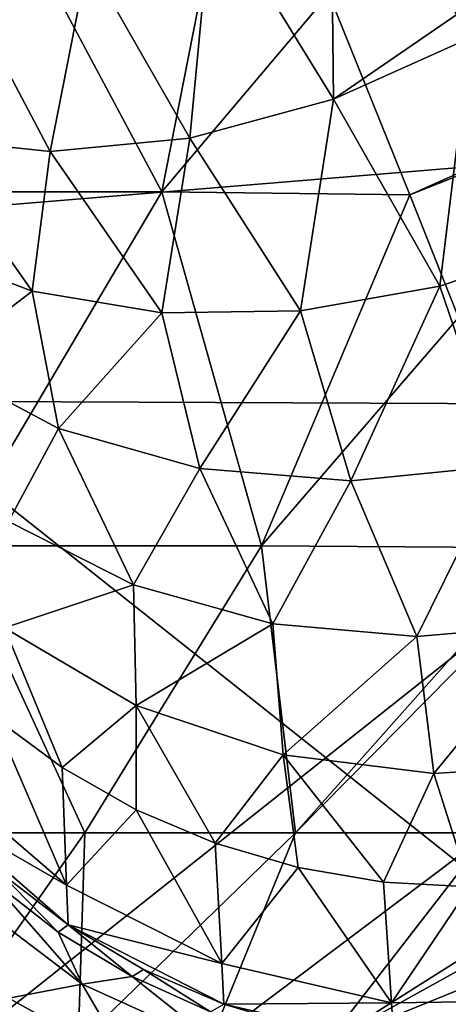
# Model space of a CAD drawing. Header units: millimetres. Extents: x -25 to 64, y -3 to 358.
# Tile 115 of 256: x 40.587 to 40.885, y 104.648 to 105.334. Entities that reach past the tile are written whole.
import ezdxf

# ---------------------------------------------------------------- set-up
doc = ezdxf.new("R2010")
doc.units = ezdxf.units.MM
doc.header["$LTSCALE"] = 52.148148
for name, color, linetype in [('106', 7, 'CONTINUOUS'), ('107', 7, 'CONTINUOUS'), ('109', 7, 'CONTINUOUS'), ('159', 7, 'CONTINUOUS'), ('160', 7, 'CONTINUOUS'), ('204', 7, 'CONTINUOUS'), ('205', 7, 'CONTINUOUS'), ('228', 7, 'CONTINUOUS'), ('232', 7, 'CONTINUOUS'), ('236', 7, 'CONTINUOUS'), ('237', 7, 'CONTINUOUS')]:
    doc.layers.add(name, color=color, linetype=linetype)

msp = doc.modelspace()

# ---------------------------------------------------------------- linework, layer by layer
at = {"layer": '106', "color": 7, "linetype": 'CONTINUOUS'}
for points in [[(40.80208, 105.35162, -4.06433), (43.71601, 106.4864, -4.03209), (40.85858, 105.21149, -3.93099), (40.80208, 105.35162, -4.06433)], [(43.71601, 106.4864, -4.03209), (43.7642, 106.36713, -3.91421), (40.85858, 105.21149, -3.93099), (43.71601, 106.4864, -4.03209)], [(40.85858, 105.21149, -3.93099), (43.7642, 106.36713, -3.91421), (40.89259, 105.12615, -3.83513), (40.85858, 105.21149, -3.93099)]]:
    msp.add_3dface(points, dxfattribs=at)
at = {"layer": '107', "color": 7, "linetype": 'CONTINUOUS'}
for points in [[(40.68562, 105.21362, -3.98661), (40.50311, 105.21362, -4.02017), (40.53319, 105.4994, -4.21826), (40.68562, 105.21362, -3.98661)], [(40.74192, 105.49907, -4.17888), (40.68562, 105.21362, -3.98661), (40.53319, 105.4994, -4.21826), (40.74192, 105.49907, -4.17888)], [(40.74192, 105.49907, -4.17888), (40.80208, 105.35162, -4.06433), (40.68562, 105.21362, -3.98661), (40.74192, 105.49907, -4.17888)], [(40.80208, 105.35162, -4.06433), (40.85858, 105.21149, -3.93099), (40.68562, 105.21362, -3.98661), (40.80208, 105.35162, -4.06433)], [(40.68562, 105.21362, -3.98661), (40.53982, 104.96701, -3.76519), (40.50311, 105.21362, -4.02017), (40.68562, 105.21362, -3.98661)], [(40.75509, 104.96701, -3.70781), (40.53982, 104.96701, -3.76519), (40.68562, 105.21362, -3.98661), (40.75509, 104.96701, -3.70781)], [(40.85858, 105.21149, -3.93099), (40.75509, 104.96701, -3.70781), (40.68562, 105.21362, -3.98661), (40.85858, 105.21149, -3.93099)], [(40.85858, 105.21149, -3.93099), (40.89259, 105.12615, -3.83513), (40.75509, 104.96701, -3.70781), (40.85858, 105.21149, -3.93099)], [(40.89259, 105.12615, -3.83513), (40.95555, 104.96555, -3.61315), (40.75509, 104.96701, -3.70781), (40.89259, 105.12615, -3.83513)], [(40.632, 104.76708, -3.44779), (40.47697, 104.76708, -3.48573), (40.53982, 104.96701, -3.76519), (40.632, 104.76708, -3.44779)], [(40.75509, 104.96701, -3.70781), (40.632, 104.76708, -3.44779), (40.53982, 104.96701, -3.76519), (40.75509, 104.96701, -3.70781)], [(40.779, 104.76708, -3.38563), (40.632, 104.76708, -3.44779), (40.75509, 104.96701, -3.70781), (40.779, 104.76708, -3.38563)], [(40.95555, 104.96555, -3.61315), (40.779, 104.76708, -3.38563), (40.75509, 104.96701, -3.70781), (40.95555, 104.96555, -3.61315)], [(40.95555, 104.96555, -3.61315), (40.96099, 104.95147, -3.59029), (40.779, 104.76708, -3.38563), (40.95555, 104.96555, -3.61315)], [(40.96099, 104.95147, -3.59029), (40.91422, 104.76708, -3.30084), (40.779, 104.76708, -3.38563), (40.96099, 104.95147, -3.59029)], [(40.632, 104.76708, -3.44779), (40.52865, 104.6199, -3.14869), (40.47697, 104.76708, -3.48573), (40.632, 104.76708, -3.44779)], [(40.62753, 104.6199, -3.10773), (40.52865, 104.6199, -3.14869), (40.632, 104.76708, -3.44779), (40.62753, 104.6199, -3.10773)], [(40.71879, 104.6199, -3.05181), (40.62753, 104.6199, -3.10773), (40.779, 104.76708, -3.38563), (40.71879, 104.6199, -3.05181)], [(40.779, 104.76708, -3.38563), (40.62753, 104.6199, -3.10773), (40.632, 104.76708, -3.44779), (40.779, 104.76708, -3.38563)], [(40.80017, 104.6199, -2.9823), (40.71879, 104.6199, -3.05181), (40.91422, 104.76708, -3.30084), (40.80017, 104.6199, -2.9823)], [(40.91422, 104.76708, -3.30084), (40.71879, 104.6199, -3.05181), (40.779, 104.76708, -3.38563), (40.91422, 104.76708, -3.30084)], [(41.0308, 104.76547, -3.19518), (40.80017, 104.6199, -2.9823), (40.91422, 104.76708, -3.30084), (41.0308, 104.76547, -3.19518)], [(41.0308, 104.76547, -3.19518), (41.03607, 104.75079, -3.1516), (40.80017, 104.6199, -2.9823), (41.0308, 104.76547, -3.19518)], [(41.03607, 104.75079, -3.1516), (41.04684, 104.72029, -3.04894), (40.80017, 104.6199, -2.9823), (41.03607, 104.75079, -3.1516)], [(41.04684, 104.72029, -3.04894), (40.86968, 104.6199, -2.90091), (40.80017, 104.6199, -2.9823), (41.04684, 104.72029, -3.04894)], [(41.04684, 104.72029, -3.04894), (41.0555, 104.69489, -2.94447), (40.86968, 104.6199, -2.90091), (41.04684, 104.72029, -3.04894)], [(41.0555, 104.69489, -2.94447), (40.9256, 104.6199, -2.80965), (40.86968, 104.6199, -2.90091), (41.0555, 104.69489, -2.94447)]]:
    msp.add_3dface(points, dxfattribs=at)
at = {"layer": '109', "color": 7, "linetype": 'CONTINUOUS'}
for points in [[(40.54279, 104.72787, 1.86324), (40.63016, 104.66162, 1.83539), (40.56597, 104.73484, 1.92787), (40.54279, 104.72787, 1.86324)], [(40.56597, 104.73484, 1.92787), (40.63016, 104.66162, 1.83539), (40.61349, 104.6978, 1.92041), (40.56597, 104.73484, 1.92787)], [(40.54279, 104.72787, 1.86324), (40.57899, 104.65186, 1.76049), (40.63016, 104.66162, 1.83539), (40.54279, 104.72787, 1.86324)], [(40.61349, 104.6978, 1.92041), (40.63016, 104.66162, 1.83539), (40.66494, 104.66683, 1.91149), (40.61349, 104.6978, 1.92041)], [(40.63016, 104.66162, 1.83539), (40.72698, 104.61763, 1.79979), (40.66494, 104.66683, 1.91149), (40.63016, 104.66162, 1.83539)], [(40.66494, 104.66683, 1.91149), (40.72698, 104.61763, 1.79979), (40.71957, 104.64238, 1.90123), (40.66494, 104.66683, 1.91149)], [(40.57899, 104.65186, 1.76049), (40.66338, 104.60462, 1.71283), (40.63016, 104.66162, 1.83539), (40.57899, 104.65186, 1.76049)], [(40.63016, 104.66162, 1.83539), (40.66338, 104.60462, 1.71283), (40.72698, 104.61763, 1.79979), (40.63016, 104.66162, 1.83539)], [(40.57899, 104.65186, 1.76049), (40.55392, 104.60697, 1.65628), (40.66338, 104.60462, 1.71283), (40.57899, 104.65186, 1.76049)]]:
    msp.add_3dface(points, dxfattribs=at)
at = {"layer": '159', "color": 7, "linetype": 'CONTINUOUS'}
for points in [[(40.57197, 104.74004, 2), (40.62041, 104.70287, 2), (40.52843, 104.78282, 2.5), (40.57197, 104.74004, 2)], [(40.52843, 104.78282, 2.5), (40.62041, 104.70287, 2), (40.62041, 104.70287, 2.5), (40.52843, 104.78282, 2.5)], [(40.62041, 104.70287, 2), (40.67302, 104.67188, 2), (40.62041, 104.70287, 2.5), (40.62041, 104.70287, 2)], [(40.62041, 104.70287, 2.5), (40.67302, 104.67188, 2), (40.72899, 104.64754, 2.5), (40.62041, 104.70287, 2.5)], [(40.67302, 104.67188, 2), (40.72903, 104.64753, 2), (40.72899, 104.64754, 2.5), (40.67302, 104.67188, 2)], [(40.72903, 104.64753, 2), (40.78758, 104.63019, 2), (40.72899, 104.64754, 2.5), (40.72903, 104.64753, 2)], [(40.72899, 104.64754, 2.5), (40.78758, 104.63019, 2), (40.84774, 104.62013, 2.5), (40.72899, 104.64754, 2.5)]]:
    msp.add_3dface(points, dxfattribs=at)
at = {"layer": '160', "color": 7, "linetype": 'CONTINUOUS'}
for points in [[(40.56597, 104.73484, 1.92787), (40.61349, 104.6978, 1.92041), (40.57197, 104.74004, 2), (40.56597, 104.73484, 1.92787)], [(40.61349, 104.6978, 1.92041), (40.62041, 104.70287, 2), (40.57197, 104.74004, 2), (40.61349, 104.6978, 1.92041)], [(40.61349, 104.6978, 1.92041), (40.66494, 104.66683, 1.91149), (40.62041, 104.70287, 2), (40.61349, 104.6978, 1.92041)], [(40.66494, 104.66683, 1.91149), (40.67302, 104.67188, 2), (40.62041, 104.70287, 2), (40.66494, 104.66683, 1.91149)], [(40.66494, 104.66683, 1.91149), (40.71957, 104.64238, 1.90123), (40.67302, 104.67188, 2), (40.66494, 104.66683, 1.91149)], [(40.71957, 104.64238, 1.90123), (40.72903, 104.64753, 2), (40.67302, 104.67188, 2), (40.71957, 104.64238, 1.90123)]]:
    msp.add_3dface(points, dxfattribs=at)
at = {"layer": '204', "color": 7, "linetype": 'CONTINUOUS'}
for points in [[(40.80544, 105.27816, 3.9916), (40.80337, 105.46897, 4.1448), (40.72077, 105.4156, 4.1194), (40.80544, 105.27816, 3.9916)], [(40.8913, 105.33713, 4.02583), (40.80337, 105.46897, 4.1448), (40.80544, 105.27816, 3.9916), (40.8913, 105.33713, 4.02583)], [(40.63427, 105.37518, 4.07744), (40.70523, 105.25103, 3.95637), (40.72077, 105.4156, 4.1194), (40.63427, 105.37518, 4.07744)], [(40.70523, 105.25103, 3.95637), (40.80544, 105.27816, 3.9916), (40.72077, 105.4156, 4.1194), (40.70523, 105.25103, 3.95637)], [(40.55052, 105.35029, 4.02052), (40.60793, 105.24185, 3.90518), (40.63427, 105.37518, 4.07744), (40.55052, 105.35029, 4.02052)], [(40.60793, 105.24185, 3.90518), (40.70523, 105.25103, 3.95637), (40.63427, 105.37518, 4.07744), (40.60793, 105.24185, 3.90518)], [(40.52041, 105.25096, 3.84193), (40.60793, 105.24185, 3.90518), (40.55052, 105.35029, 4.02052), (40.52041, 105.25096, 3.84193)], [(40.9006, 105.32103, 4.01003), (40.8913, 105.33713, 4.02583), (40.80544, 105.27816, 3.9916), (40.9006, 105.32103, 4.01003)], [(40.87951, 105.14793, 3.84874), (40.9006, 105.32103, 4.01003), (40.80544, 105.27816, 3.9916), (40.87951, 105.14793, 3.84874)], [(40.97109, 105.17879, 3.85646), (40.9006, 105.32103, 4.01003), (40.87951, 105.14793, 3.84874), (40.97109, 105.17879, 3.85646)], [(40.70523, 105.25103, 3.95637), (40.78246, 105.13068, 3.82756), (40.80544, 105.27816, 3.9916), (40.70523, 105.25103, 3.95637)], [(40.78246, 105.13068, 3.82756), (40.87951, 105.14793, 3.84874), (40.80544, 105.27816, 3.9916), (40.78246, 105.13068, 3.82756)], [(40.51665, 105.17454, 3.69244), (40.59532, 105.1445, 3.74687), (40.52041, 105.25096, 3.84193), (40.51665, 105.17454, 3.69244)], [(40.52041, 105.25096, 3.84193), (40.59532, 105.1445, 3.74687), (40.60793, 105.24185, 3.90518), (40.52041, 105.25096, 3.84193)], [(40.60793, 105.24185, 3.90518), (40.68569, 105.12937, 3.79299), (40.70523, 105.25103, 3.95637), (40.60793, 105.24185, 3.90518)], [(40.68569, 105.12937, 3.79299), (40.78246, 105.13068, 3.82756), (40.70523, 105.25103, 3.95637), (40.68569, 105.12937, 3.79299)], [(40.59532, 105.1445, 3.74687), (40.68569, 105.12937, 3.79299), (40.60793, 105.24185, 3.90518), (40.59532, 105.1445, 3.74687)], [(40.92223, 105.0227, 3.68834), (40.97109, 105.17879, 3.85646), (40.87951, 105.14793, 3.84874), (40.92223, 105.0227, 3.68834)], [(40.51665, 105.17454, 3.69244), (40.52912, 105.09373, 3.5565), (40.59532, 105.1445, 3.74687), (40.51665, 105.17454, 3.69244)], [(40.52912, 105.09373, 3.5565), (40.6138, 105.04875, 3.60611), (40.59532, 105.1445, 3.74687), (40.52912, 105.09373, 3.5565)], [(40.59532, 105.1445, 3.74687), (40.6138, 105.04875, 3.60611), (40.68569, 105.12937, 3.79299), (40.59532, 105.1445, 3.74687)], [(40.78246, 105.13068, 3.82756), (40.81756, 105.01227, 3.6742), (40.87951, 105.14793, 3.84874), (40.78246, 105.13068, 3.82756)], [(40.81756, 105.01227, 3.6742), (40.92223, 105.0227, 3.68834), (40.87951, 105.14793, 3.84874), (40.81756, 105.01227, 3.6742)], [(40.6138, 105.04875, 3.60611), (40.71221, 105.02082, 3.64636), (40.68569, 105.12937, 3.79299), (40.6138, 105.04875, 3.60611)], [(40.68569, 105.12937, 3.79299), (40.71221, 105.02082, 3.64636), (40.78246, 105.13068, 3.82756), (40.68569, 105.12937, 3.79299)], [(40.71221, 105.02082, 3.64636), (40.81756, 105.01227, 3.6742), (40.78246, 105.13068, 3.82756), (40.71221, 105.02082, 3.64636)], [(40.52912, 105.09373, 3.5565), (40.57875, 104.98405, 3.43446), (40.6138, 105.04875, 3.60611), (40.52912, 105.09373, 3.5565)], [(40.57875, 104.98405, 3.43446), (40.6661, 104.93984, 3.46942), (40.6138, 105.04875, 3.60611), (40.57875, 104.98405, 3.43446)], [(40.6138, 105.04875, 3.60611), (40.6661, 104.93984, 3.46942), (40.71221, 105.02082, 3.64636), (40.6138, 105.04875, 3.60611)], [(40.6661, 104.93984, 3.46942), (40.76311, 104.9127, 3.49527), (40.71221, 105.02082, 3.64636), (40.6661, 104.93984, 3.46942)], [(40.71221, 105.02082, 3.64636), (40.76311, 104.9127, 3.49527), (40.81756, 105.01227, 3.6742), (40.71221, 105.02082, 3.64636)], [(40.81756, 105.01227, 3.6742), (40.8634, 104.90382, 3.51066), (40.92223, 105.0227, 3.68834), (40.81756, 105.01227, 3.6742)], [(40.8634, 104.90382, 3.51066), (40.96068, 104.91211, 3.51559), (40.92223, 105.0227, 3.68834), (40.8634, 104.90382, 3.51066)], [(40.76311, 104.9127, 3.49527), (40.8634, 104.90382, 3.51066), (40.81756, 105.01227, 3.6742), (40.76311, 104.9127, 3.49527)], [(40.57875, 104.98405, 3.43446), (40.57614, 104.90982, 3.2724), (40.6661, 104.93984, 3.46942), (40.57875, 104.98405, 3.43446)], [(40.57614, 104.90982, 3.2724), (40.66791, 104.8557, 3.30129), (40.6661, 104.93984, 3.46942), (40.57614, 104.90982, 3.2724)], [(40.6661, 104.93984, 3.46942), (40.66791, 104.8557, 3.30129), (40.76311, 104.9127, 3.49527), (40.6661, 104.93984, 3.46942)], [(40.56859, 104.84759, 3.09955), (40.61617, 104.81254, 3.11211), (40.57614, 104.90982, 3.2724), (40.56859, 104.84759, 3.09955)], [(40.57614, 104.90982, 3.2724), (40.61617, 104.81254, 3.11211), (40.66791, 104.8557, 3.30129), (40.57614, 104.90982, 3.2724)], [(40.66791, 104.8557, 3.30129), (40.77021, 104.82144, 3.32116), (40.76311, 104.9127, 3.49527), (40.66791, 104.8557, 3.30129)], [(40.76311, 104.9127, 3.49527), (40.77021, 104.82144, 3.32116), (40.8634, 104.90382, 3.51066), (40.76311, 104.9127, 3.49527)], [(40.8634, 104.90382, 3.51066), (40.87538, 104.80838, 3.33109), (40.96068, 104.91211, 3.51559), (40.8634, 104.90382, 3.51066)], [(40.87538, 104.80838, 3.33109), (40.97626, 104.81493, 3.3316), (40.96068, 104.91211, 3.51559), (40.87538, 104.80838, 3.33109)], [(40.77021, 104.82144, 3.32116), (40.87538, 104.80838, 3.33109), (40.8634, 104.90382, 3.51066), (40.77021, 104.82144, 3.32116)], [(40.61617, 104.81254, 3.11211), (40.66789, 104.78314, 3.12266), (40.66791, 104.8557, 3.30129), (40.61617, 104.81254, 3.11211)], [(40.66789, 104.78314, 3.12266), (40.72301, 104.75983, 3.13101), (40.66791, 104.8557, 3.30129), (40.66789, 104.78314, 3.12266)], [(40.66791, 104.8557, 3.30129), (40.72301, 104.75983, 3.13101), (40.77021, 104.82144, 3.32116), (40.66791, 104.8557, 3.30129)], [(40.72301, 104.75983, 3.13101), (40.78071, 104.74294, 3.13707), (40.77021, 104.82144, 3.32116), (40.72301, 104.75983, 3.13101)], [(40.78071, 104.74294, 3.13707), (40.84013, 104.73274, 3.14072), (40.77021, 104.82144, 3.32116), (40.78071, 104.74294, 3.13707)], [(40.77021, 104.82144, 3.32116), (40.84013, 104.73274, 3.14072), (40.87538, 104.80838, 3.33109), (40.77021, 104.82144, 3.32116)], [(40.87538, 104.80838, 3.33109), (40.90041, 104.72935, 3.14194), (40.97626, 104.81493, 3.3316), (40.87538, 104.80838, 3.33109)], [(40.84013, 104.73274, 3.14072), (40.90041, 104.72935, 3.14194), (40.87538, 104.80838, 3.33109), (40.84013, 104.73274, 3.14072)]]:
    msp.add_3dface(points, dxfattribs=at)
at = {"layer": '205', "color": 7, "linetype": 'CONTINUOUS'}
for points in [[(40.56859, 104.84759, 3.09955), (40.52777, 104.80938, 2.79747), (40.61933, 104.73062, 2.81122), (40.56859, 104.84759, 3.09955)], [(40.61617, 104.81254, 3.11211), (40.56859, 104.84759, 3.09955), (40.61933, 104.73062, 2.81122), (40.61617, 104.81254, 3.11211)], [(40.52777, 104.80938, 2.79747), (40.52843, 104.78282, 2.5), (40.61933, 104.73062, 2.81122), (40.52777, 104.80938, 2.79747)], [(40.66789, 104.78314, 3.12266), (40.61617, 104.81254, 3.11211), (40.61933, 104.73062, 2.81122), (40.66789, 104.78314, 3.12266)], [(40.52843, 104.78282, 2.5), (40.62041, 104.70287, 2.5), (40.61933, 104.73062, 2.81122), (40.52843, 104.78282, 2.5)], [(40.66789, 104.78314, 3.12266), (40.61933, 104.73062, 2.81122), (40.72746, 104.67594, 2.82076), (40.66789, 104.78314, 3.12266)], [(40.72301, 104.75983, 3.13101), (40.66789, 104.78314, 3.12266), (40.72746, 104.67594, 2.82076), (40.72301, 104.75983, 3.13101)], [(40.78071, 104.74294, 3.13707), (40.72301, 104.75983, 3.13101), (40.72746, 104.67594, 2.82076), (40.78071, 104.74294, 3.13707)], [(40.78071, 104.74294, 3.13707), (40.72746, 104.67594, 2.82076), (40.8458, 104.64859, 2.82553), (40.78071, 104.74294, 3.13707)], [(40.84013, 104.73274, 3.14072), (40.78071, 104.74294, 3.13707), (40.8458, 104.64859, 2.82553), (40.84013, 104.73274, 3.14072)], [(40.90041, 104.72935, 3.14194), (40.84013, 104.73274, 3.14072), (40.8458, 104.64859, 2.82553), (40.90041, 104.72935, 3.14194)], [(40.61933, 104.73062, 2.81122), (40.62041, 104.70287, 2.5), (40.72746, 104.67594, 2.82076), (40.61933, 104.73062, 2.81122)], [(40.90041, 104.72935, 3.14194), (40.8458, 104.64859, 2.82553), (40.96733, 104.65018, 2.82525), (40.90041, 104.72935, 3.14194)], [(40.62041, 104.70287, 2.5), (40.72899, 104.64754, 2.5), (40.72746, 104.67594, 2.82076), (40.62041, 104.70287, 2.5)], [(40.72746, 104.67594, 2.82076), (40.72899, 104.64754, 2.5), (40.8458, 104.64859, 2.82553), (40.72746, 104.67594, 2.82076)], [(40.72899, 104.64754, 2.5), (40.84774, 104.62013, 2.5), (40.8458, 104.64859, 2.82553), (40.72899, 104.64754, 2.5)], [(40.8458, 104.64859, 2.82553), (40.84774, 104.62013, 2.5), (40.96733, 104.65018, 2.82525), (40.8458, 104.64859, 2.82553)], [(40.84774, 104.62013, 2.5), (40.96959, 104.62226, 2.5), (40.96733, 104.65018, 2.82525), (40.84774, 104.62013, 2.5)]]:
    msp.add_3dface(points, dxfattribs=at)
at = {"layer": '228', "color": 7, "linetype": 'CONTINUOUS', "true_color": 0xaaaaaa}
for points in [[(41.6, 105.4541, 11.56257), (41.6, 104.18491, 11.03686), (40, 105.4541, 11.56257), (41.6, 105.4541, 11.56257)], [(40, 105.4541, 11.56257), (41.6, 104.18491, 11.03686), (40, 104.18491, 11.03686), (40, 105.4541, 11.56257)]]:
    msp.add_3dface(points, dxfattribs=at)
at = {"layer": '232', "color": 7, "linetype": 'CONTINUOUS', "true_color": 0xaaaaaa}
for points in [[(41.6, 104.18491, -11.03686), (41.6, 105.4541, -11.56257), (40, 104.18491, -11.03686), (41.6, 104.18491, -11.03686)], [(41.6, 105.4541, -11.56257), (40, 105.4541, -11.56257), (40, 104.18491, -11.03686), (41.6, 105.4541, -11.56257)]]:
    msp.add_3dface(points, dxfattribs=at)
at = {"layer": '236', "color": 7, "linetype": 'CONTINUOUS', "true_color": 0xaaaaaa}
for points in [[(39, 106.51823, 13.06403), (39, 105.07424, 12.64803), (46, 106.90559, 10.94676), (39, 106.51823, 13.06403)], [(39, 105.07424, 12.64803), (46, 106.27341, 10.77736), (46, 106.90559, 10.94676), (39, 105.07424, 12.64803)], [(39, 105.07424, 12.64803), (46, 105.65233, 10.57156), (46, 106.27341, 10.77736), (39, 105.07424, 12.64803)], [(39, 105.07424, 12.64803), (39, 103.68594, 12.07297), (46, 105.65233, 10.57156), (39, 105.07424, 12.64803)], [(39, 103.68594, 12.07297), (46, 105.04408, 10.32992), (46, 105.65233, 10.57156), (39, 103.68594, 12.07297)], [(39, 103.68594, 12.07297), (46, 104.45106, 10.05339), (46, 105.04408, 10.32992), (39, 103.68594, 12.07297)]]:
    msp.add_3dface(points, dxfattribs=at)
at = {"layer": '237', "color": 7, "linetype": 'CONTINUOUS', "true_color": 0xaaaaaa}
for points in [[(39, 105.07424, -12.64803), (39, 106.51823, -13.06403), (46, 106.27341, -10.77736), (39, 105.07424, -12.64803)], [(39, 105.07424, -12.64803), (46, 106.27341, -10.77736), (46, 105.65233, -10.57156), (39, 105.07424, -12.64803)], [(39, 105.07424, -12.64803), (46, 105.65233, -10.57156), (46, 105.04408, -10.32992), (39, 105.07424, -12.64803)], [(39, 103.68594, -12.07297), (39, 105.07424, -12.64803), (46, 105.04408, -10.32992), (39, 103.68594, -12.07297)], [(39, 103.68594, -12.07297), (46, 105.04408, -10.32992), (46, 104.45106, -10.05339), (39, 103.68594, -12.07297)]]:
    msp.add_3dface(points, dxfattribs=at)

doc.saveas('drawing.dxf')
